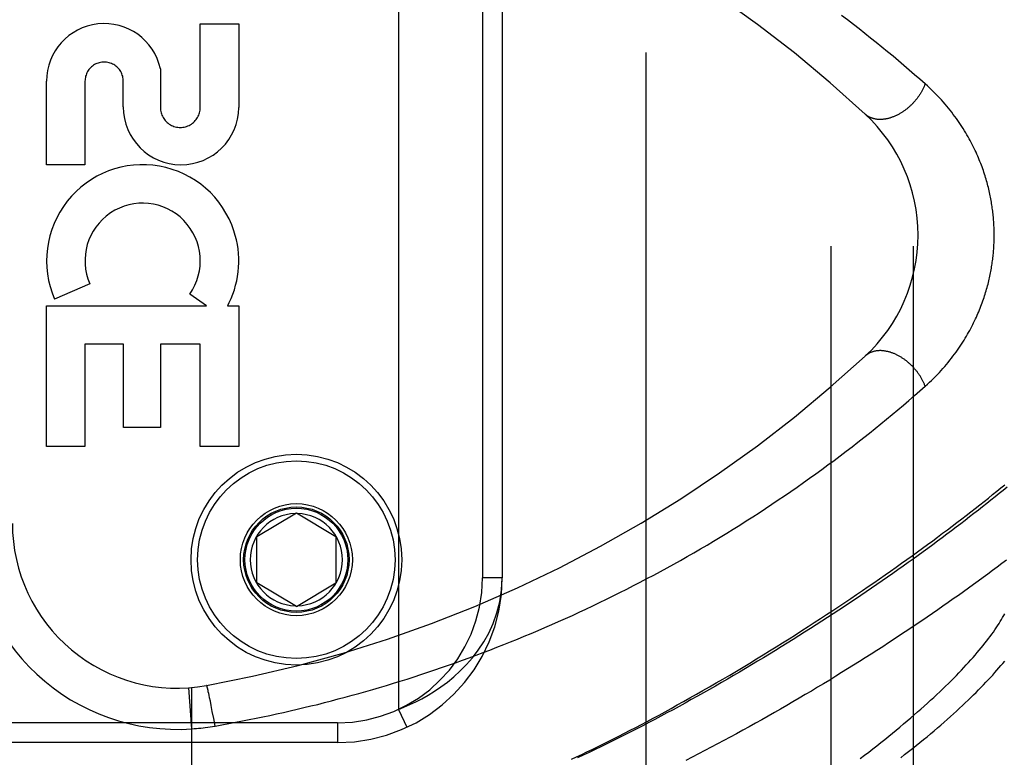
# Model space of a CAD drawing. Header units: inches. Extents: x 0 to 262, y 0 to 169.
# Tile 51 of 256: x 45.64 to 47.13, y 74.06 to 75.18. Entities that reach past the tile are written whole.
import ezdxf

# ---------------------------------------------------------------- set-up
doc = ezdxf.new("R2010")
doc.units = ezdxf.units.IN
doc.header["$LTSCALE"] = 14.384615
doc.header["$MEASUREMENT"] = 0
doc.linetypes.add('HIDDEN', pattern=[0.2, 0.1, -0.1])
for name, color, linetype in [('DEFAULT_2', 8, 'HIDDEN'), ('LEFTHAND_DOOR_ASSEMBLY', 7, 'CONTINUOUS'), ('SUBPANEL', 7, 'CONTINUOUS')]:
    doc.layers.add(name, color=color, linetype=linetype)

msp = doc.modelspace()

# ---------------------------------------------------------------- linework, layer by layer
at = {"layer": 'DEFAULT_2', "color": 8, "linetype": 'HIDDEN'}
msp.add_line((46.5887, 50.6735), (46.5887, 119.7775), dxfattribs=at)
at = {"layer": 'LEFTHAND_DOOR_ASSEMBLY', "color": 8, "linetype": 'HIDDEN'}
for p, q in [((46.2127, 75.5701), (46.2127, 74.1309)), ((46.3402, 75.3705), (46.3402, 74.3305)), ((46.3702, 75.3705), (46.3702, 74.3305)), ((45.9118, 75.0442), (45.9118, 75.1713)), ((45.9118, 75.1713), (45.9702, 75.1713)), ((45.9702, 75.1713), (45.9702, 75.0442)), ((45.8513, 75.1029), (45.8513, 75.0442)), ((45.6784, 74.9569), (45.6784, 75.084)), ((45.7367, 75.084), (45.7367, 74.9569)), ((45.795, 75.0449), (45.795, 75.084)), ((45.7367, 74.9569), (45.6784, 74.9569)), ((45.7439, 74.7767), (45.6903, 74.7535)), ((45.9213, 74.7433), (45.8959, 74.7611)), ((45.6784, 74.5295), (45.6784, 74.7433)), ((45.6784, 74.7433), (45.9213, 74.7433)), ((45.9533, 74.7433), (45.9702, 74.7433)), ((45.9702, 74.7433), (45.9702, 74.5295)), ((45.7367, 74.6849), (45.7367, 74.5295)), ((45.7951, 74.6849), (45.7367, 74.6849)), ((45.7951, 74.5586), (45.7951, 74.6849)), ((45.8513, 74.6849), (45.8513, 74.5586)), ((45.9118, 74.6849), (45.8513, 74.6849)), ((45.9118, 74.5295), (45.9118, 74.6849)), ((45.8513, 74.5586), (45.7951, 74.5586)), ((45.7367, 74.5295), (45.6784, 74.5295)), ((45.9702, 74.5295), (45.9118, 74.5295)), ((45.9977, 74.393), (46.0577, 74.4291)), ((46.0577, 74.4291), (46.1177, 74.393)), ((45.9977, 74.323), (45.9977, 74.393)), ((46.1177, 74.393), (46.1177, 74.323)), ((46.3702, 74.3305), (46.3402, 74.3305)), ((46.0577, 74.287), (45.9977, 74.323)), ((46.0577, 74.287), (46.1177, 74.323)), ((45.8989, 74.1013), (45.8945, 74.1637)), ((45.8989, 73.4993), (45.8989, 74.164)), ((45.9227, 74.1635), (45.9225, 74.1642)), ((45.9229, 74.1627), (45.9227, 74.1635)), ((45.9231, 74.1618), (45.9229, 74.1627)), ((45.9233, 74.1609), (45.9231, 74.1618)), ((45.9237, 74.1593), (45.9233, 74.1609)), ((45.924, 74.1576), (45.9237, 74.1593)), ((45.9246, 74.155), (45.924, 74.1576)), ((45.9252, 74.1522), (45.9246, 74.155)), ((45.926, 74.1484), (45.9252, 74.1522)), ((45.9271, 74.1433), (45.926, 74.1484)), ((45.9283, 74.1368), (45.9271, 74.1433)), ((45.9301, 74.1276), (45.9283, 74.1368)), ((46.2127, 74.1309), (46.2253, 74.1037)), ((45.9322, 74.1168), (45.9301, 74.1276)), ((45.9342, 74.1056), (45.9322, 74.1168)), ((46.1202, 74.1105), (44.9639, 74.1105)), ((46.1202, 74.1105), (46.1202, 74.0805)), ((46.1202, 74.0805), (44.9939, 74.0805))]:
    msp.add_line(p, q, dxfattribs=at)
for points in [[(47.0124, 75.0798), (47.0044, 75.0869), (46.9964, 75.0939), (46.9883, 75.1009), (46.9801, 75.1079), (46.9719, 75.1148), (46.9636, 75.1218), (46.9552, 75.1287), (46.9467, 75.1357), (46.9382, 75.1426), (46.9296, 75.1495), (46.9209, 75.1564), (46.9122, 75.1633), (46.9034, 75.1701), (46.8945, 75.1769), (46.8856, 75.1837)], [(47.0124, 75.0798), (47.012, 75.0789), (47.0116, 75.0779), (47.0112, 75.0769), (47.0108, 75.0759), (47.0104, 75.0749), (47.0099, 75.0739), (47.0094, 75.0729), (47.009, 75.072), (47.0085, 75.071), (47.008, 75.07), (47.0074, 75.069), (47.0069, 75.0681), (47.0063, 75.0671), (47.0058, 75.0662), (47.0052, 75.0652), (47.0046, 75.0643), (47.004, 75.0633), (47.0033, 75.0624), (47.0027, 75.0614), (47.002, 75.0605), (47.0014, 75.0596), (47.0007, 75.0587), (47, 75.0578), (46.9993, 75.0569), (46.9986, 75.056), (46.9979, 75.0551), (46.9971, 75.0542), (46.9964, 75.0534), (46.9956, 75.0525), (46.9948, 75.0517), (46.9941, 75.0508), (46.9933, 75.05), (46.9925, 75.0492), (46.9917, 75.0484), (46.9908, 75.0476), (46.99, 75.0468), (46.9892, 75.046), (46.9883, 75.0452), (46.9875, 75.0445), (46.9866, 75.0437), (46.9857, 75.043), (46.9849, 75.0423), (46.984, 75.0416), (46.9831, 75.0409), (46.9822, 75.0402), (46.9813, 75.0396), (46.9804, 75.0389), (46.9795, 75.0383), (46.9786, 75.0377), (46.9776, 75.037), (46.9767, 75.0365), (46.9758, 75.0359), (46.9748, 75.0353), (46.9739, 75.0348), (46.9729, 75.0342), (46.972, 75.0337), (46.9711, 75.0332), (46.9701, 75.0327), (46.9691, 75.0322), (46.9682, 75.0318), (46.9672, 75.0313), (46.9663, 75.0309), (46.9653, 75.0305), (46.9644, 75.0301), (46.9634, 75.0297), (46.9624, 75.0294), (46.9615, 75.029), (46.9605, 75.0287), (46.9596, 75.0284), (46.9586, 75.0281), (46.9577, 75.0278), (46.9567, 75.0276), (46.9558, 75.0274), (46.9548, 75.0271), (46.9539, 75.0269), (46.9529, 75.0267), (46.952, 75.0266), (46.9511, 75.0264), (46.9501, 75.0263), (46.9492, 75.0262), (46.9483, 75.0261), (46.9474, 75.026), (46.9465, 75.026), (46.9456, 75.0259), (46.9447, 75.0259), (46.9438, 75.0259), (46.9429, 75.0259), (46.942, 75.0259), (46.9411, 75.026), (46.9403, 75.0261), (46.9394, 75.0261), (46.9386, 75.0262), (46.9378, 75.0264), (46.9369, 75.0265), (46.9361, 75.0267), (46.9353, 75.0268), (46.9345, 75.027), (46.9337, 75.0273), (46.9329, 75.0275), (46.9322, 75.0277), (46.9314, 75.028), (46.9307, 75.0283), (46.9299, 75.0286), (46.9292, 75.0289), (46.9285, 75.0292), (46.9278, 75.0296), (46.9271, 75.0299), (46.9264, 75.0303), (46.9258, 75.0307), (46.9251, 75.0311), (46.9245, 75.0316), (46.9238, 75.032), (46.9232, 75.0325), (46.9226, 75.033), (46.9221, 75.0335), (46.9215, 75.034)], [(47.0124, 74.6212), (47.0157, 74.6242), (47.0189, 74.6271), (47.022, 74.6301), (47.0251, 74.6331), (47.0281, 74.6361), (47.031, 74.6391), (47.0339, 74.6421), (47.0367, 74.6452), (47.0394, 74.6482), (47.0421, 74.6513), (47.0448, 74.6544), (47.0473, 74.6574), (47.0498, 74.6605), (47.0522, 74.6636), (47.0546, 74.6667), (47.0569, 74.6697), (47.0592, 74.6728), (47.0613, 74.6759), (47.0635, 74.6789), (47.0655, 74.682), (47.0675, 74.685), (47.0695, 74.688), (47.0714, 74.691), (47.0732, 74.694), (47.075, 74.697), (47.0767, 74.7), (47.0784, 74.7029), (47.08, 74.7059), (47.0816, 74.7088), (47.0831, 74.7117), (47.0846, 74.7146), (47.086, 74.7175), (47.0874, 74.7203), (47.0888, 74.7232), (47.0901, 74.726), (47.0913, 74.7288), (47.0925, 74.7316), (47.0937, 74.7343), (47.0948, 74.7371), (47.0959, 74.7398), (47.097, 74.7425), (47.098, 74.7452), (47.099, 74.7479), (47.1, 74.7505), (47.1009, 74.7532), (47.1018, 74.7558), (47.1026, 74.7584), (47.1034, 74.761), (47.1042, 74.7635), (47.105, 74.7661), (47.1057, 74.7686), (47.1064, 74.7712), (47.1071, 74.7737), (47.1078, 74.7761), (47.1084, 74.7786), (47.109, 74.7811), (47.1095, 74.7835), (47.1101, 74.7859), (47.1106, 74.7883), (47.1111, 74.7907), (47.1116, 74.7931), (47.112, 74.7954), (47.1125, 74.7978), (47.1129, 74.8001), (47.1132, 74.8024), (47.1136, 74.8047), (47.114, 74.807), (47.1143, 74.8093), (47.1146, 74.8115), (47.1149, 74.8138), (47.1151, 74.8161), (47.1154, 74.8183), (47.1156, 74.8205), (47.1159, 74.8228), (47.116, 74.825), (47.1162, 74.8272), (47.1164, 74.8294), (47.1165, 74.8316), (47.1167, 74.8338), (47.1168, 74.836), (47.1169, 74.8382), (47.117, 74.8404), (47.117, 74.8426), (47.1171, 74.8448), (47.1171, 74.8469), (47.1171, 74.8491), (47.1171, 74.8513), (47.1171, 74.8535), (47.1171, 74.8557), (47.1171, 74.8579), (47.117, 74.8601), (47.1169, 74.8623), (47.1168, 74.8645), (47.1167, 74.8667), (47.1166, 74.8689), (47.1164, 74.8711), (47.1163, 74.8734), (47.1161, 74.8756), (47.1159, 74.8778), (47.1157, 74.8801), (47.1154, 74.8823), (47.1152, 74.8846), (47.1149, 74.8869), (47.1146, 74.8892), (47.1143, 74.8914), (47.114, 74.8937), (47.1137, 74.8961), (47.1133, 74.8984), (47.1129, 74.9007), (47.1125, 74.9031), (47.1121, 74.9055), (47.1116, 74.9079), (47.1111, 74.9103), (47.1106, 74.9127), (47.1101, 74.9151), (47.1095, 74.9176), (47.109, 74.92), (47.1084, 74.9225), (47.1077, 74.925), (47.1071, 74.9276), (47.1064, 74.9301), (47.1057, 74.9327), (47.1049, 74.9353), (47.1041, 74.9379), (47.1033, 74.9405), (47.1025, 74.9431), (47.1016, 74.9458), (47.1007, 74.9485), (47.0997, 74.9511), (47.0988, 74.9539), (47.0978, 74.9566), (47.0967, 74.9593), (47.0956, 74.9621), (47.0945, 74.9649), (47.0933, 74.9677), (47.0921, 74.9705), (47.0909, 74.9734), (47.0896, 74.9762), (47.0882, 74.9791), (47.0868, 74.982), (47.0854, 74.9849), (47.0839, 74.9879), (47.0824, 74.9908), (47.0808, 74.9938), (47.0792, 74.9968), (47.0775, 74.9998), (47.0757, 75.0028), (47.0739, 75.0059), (47.0721, 75.0089), (47.0702, 75.012), (47.0682, 75.0151), (47.0662, 75.0182), (47.0641, 75.0213), (47.0619, 75.0244), (47.0597, 75.0275), (47.0574, 75.0306), (47.0551, 75.0337), (47.0527, 75.0369), (47.0503, 75.04), (47.0477, 75.0431), (47.0451, 75.0463), (47.0425, 75.0494), (47.0398, 75.0525), (47.037, 75.0556), (47.0341, 75.0587), (47.0312, 75.0618), (47.0282, 75.0648), (47.0252, 75.0679), (47.0221, 75.0709), (47.0189, 75.0739), (47.0157, 75.0769), (47.0124, 75.0798)], [(47.0124, 74.6212), (47.012, 74.6222), (47.0116, 74.6232), (47.0112, 74.6242), (47.0108, 74.6252), (47.0104, 74.6262), (47.0099, 74.6271), (47.0094, 74.6281), (47.009, 74.6291), (47.0085, 74.6301), (47.008, 74.6311), (47.0074, 74.632), (47.0069, 74.633), (47.0063, 74.634), (47.0058, 74.6349), (47.0052, 74.6359), (47.0046, 74.6368), (47.004, 74.6378), (47.0033, 74.6387), (47.0027, 74.6396), (47.002, 74.6406), (47.0014, 74.6415), (47.0007, 74.6424), (47, 74.6433), (46.9993, 74.6442), (46.9986, 74.6451), (46.9979, 74.646), (46.9971, 74.6468), (46.9964, 74.6477), (46.9956, 74.6486), (46.9948, 74.6494), (46.9941, 74.6503), (46.9933, 74.6511), (46.9925, 74.6519), (46.9917, 74.6527), (46.9908, 74.6535), (46.99, 74.6543), (46.9892, 74.6551), (46.9883, 74.6558), (46.9875, 74.6566), (46.9866, 74.6573), (46.9857, 74.6581), (46.9849, 74.6588), (46.984, 74.6595), (46.9831, 74.6602), (46.9822, 74.6608), (46.9813, 74.6615), (46.9804, 74.6622), (46.9795, 74.6628), (46.9786, 74.6634), (46.9776, 74.664), (46.9767, 74.6646), (46.9758, 74.6652), (46.9748, 74.6658), (46.9739, 74.6663), (46.9729, 74.6669), (46.972, 74.6674), (46.9711, 74.6679), (46.9701, 74.6684), (46.9691, 74.6688), (46.9682, 74.6693), (46.9672, 74.6697), (46.9663, 74.6702), (46.9653, 74.6706), (46.9644, 74.671), (46.9634, 74.6713), (46.9624, 74.6717), (46.9615, 74.672), (46.9605, 74.6724), (46.9596, 74.6727), (46.9586, 74.673), (46.9577, 74.6732), (46.9567, 74.6735), (46.9558, 74.6737), (46.9548, 74.6739), (46.9539, 74.6741), (46.9529, 74.6743), (46.952, 74.6745), (46.9511, 74.6746), (46.9501, 74.6748), (46.9492, 74.6749), (46.9483, 74.675), (46.9474, 74.6751), (46.9465, 74.6751), (46.9456, 74.6752), (46.9447, 74.6752), (46.9438, 74.6752), (46.9429, 74.6752), (46.942, 74.6751), (46.9411, 74.6751), (46.9403, 74.675), (46.9394, 74.6749), (46.9386, 74.6748), (46.9378, 74.6747), (46.9369, 74.6746), (46.9361, 74.6744), (46.9353, 74.6742), (46.9345, 74.674), (46.9337, 74.6738), (46.9329, 74.6736), (46.9322, 74.6733), (46.9314, 74.6731), (46.9307, 74.6728), (46.9299, 74.6725), (46.9292, 74.6722), (46.9285, 74.6719), (46.9278, 74.6715), (46.9271, 74.6711), (46.9264, 74.6707), (46.9258, 74.6703), (46.9251, 74.6699), (46.9245, 74.6695), (46.9238, 74.669), (46.9232, 74.6686), (46.9226, 74.6681), (46.9221, 74.6676), (46.9215, 74.6671)], [(45.9342, 74.1056), (45.9447, 74.1074), (45.9551, 74.1093), (45.9654, 74.1113), (45.9758, 74.1133), (45.9861, 74.1153), (45.9965, 74.1174), (46.0069, 74.1195), (46.0173, 74.1217), (46.0277, 74.1239), (46.038, 74.1262), (46.0484, 74.1286), (46.0588, 74.131), (46.0693, 74.1335), (46.0797, 74.136), (46.0901, 74.1385), (46.1005, 74.1411), (46.1109, 74.1438), (46.1214, 74.1466), (46.1318, 74.1493), (46.1422, 74.1522), (46.1527, 74.1551), (46.1631, 74.158), (46.1736, 74.161), (46.184, 74.1641), (46.1945, 74.1672), (46.205, 74.1704), (46.2154, 74.1736), (46.2259, 74.1769), (46.2364, 74.1803), (46.2468, 74.1837), (46.2573, 74.1871), (46.2678, 74.1906), (46.2783, 74.1942), (46.2887, 74.1979), (46.2992, 74.2016), (46.3097, 74.2053), (46.3202, 74.2091), (46.3306, 74.213), (46.3411, 74.2169), (46.3516, 74.2209), (46.362, 74.225), (46.3725, 74.2291), (46.3829, 74.2333), (46.3934, 74.2375), (46.4038, 74.2418), (46.4142, 74.2461), (46.4247, 74.2505), (46.4351, 74.255), (46.4455, 74.2595), (46.4559, 74.2641), (46.4663, 74.2688), (46.4767, 74.2735), (46.487, 74.2783), (46.4974, 74.2831), (46.5078, 74.288), (46.5181, 74.2929), (46.5284, 74.2979), (46.5387, 74.303), (46.549, 74.3082), (46.5593, 74.3133), (46.5696, 74.3186), (46.5798, 74.3239), (46.59, 74.3293), (46.6003, 74.3347), (46.6105, 74.3402), (46.6206, 74.3457), (46.6308, 74.3514), (46.6409, 74.357), (46.651, 74.3627), (46.6611, 74.3685), (46.6711, 74.3744), (46.6812, 74.3802), (46.6912, 74.3862), (46.7011, 74.3922), (46.7111, 74.3983), (46.721, 74.4044), (46.7309, 74.4105), (46.7407, 74.4167), (46.7505, 74.423), (46.7603, 74.4293), (46.77, 74.4357), (46.7797, 74.4421), (46.7893, 74.4486), (46.7989, 74.4551), (46.8085, 74.4616), (46.818, 74.4682), (46.8275, 74.4749), (46.8369, 74.4816), (46.8463, 74.4883), (46.8556, 74.495), (46.8648, 74.5018), (46.874, 74.5087), (46.8832, 74.5155), (46.8922, 74.5224), (46.9013, 74.5293), (46.9102, 74.5363), (46.9191, 74.5432), (46.9279, 74.5502), (46.9367, 74.5572), (46.9453, 74.5643), (46.9539, 74.5713), (46.9625, 74.5784), (46.9709, 74.5855), (46.9794, 74.5926), (46.9877, 74.5997), (46.996, 74.6069), (47.0043, 74.6141), (47.0124, 74.6212)], [(46.4752, 74.0551), (46.483, 74.0587), (46.4909, 74.0625), (46.4988, 74.0663), (46.5067, 74.0701), (46.5147, 74.074), (46.5228, 74.078), (46.5309, 74.0821), (46.5391, 74.0862), (46.5474, 74.0904), (46.5558, 74.0947), (46.5644, 74.0991), (46.573, 74.1036), (46.5817, 74.1081), (46.5904, 74.1127), (46.5993, 74.1175), (46.6083, 74.1223), (46.6174, 74.1272), (46.6267, 74.1323), (46.636, 74.1375), (46.6456, 74.1427), (46.6552, 74.1482), (46.6651, 74.1537), (46.675, 74.1594), (46.6851, 74.1651), (46.6952, 74.171), (46.7054, 74.1769), (46.7156, 74.183), (46.7258, 74.189), (46.736, 74.1951), (46.7462, 74.2012), (46.7563, 74.2073), (46.7663, 74.2135), (46.7762, 74.2196), (46.7861, 74.2257), (46.796, 74.2319), (46.8057, 74.238), (46.8154, 74.2442), (46.8251, 74.2503), (46.8346, 74.2564), (46.8441, 74.2626), (46.8535, 74.2687), (46.8628, 74.2748), (46.8721, 74.2809), (46.8812, 74.287), (46.8903, 74.293), (46.8993, 74.2991), (46.9082, 74.3051), (46.9171, 74.3111), (46.9258, 74.3171), (46.9345, 74.3231), (46.943, 74.329), (46.9515, 74.3349), (46.9599, 74.3408), (46.9682, 74.3466), (46.9764, 74.3525), (46.9845, 74.3583), (46.9926, 74.364), (47.0005, 74.3698), (47.0084, 74.3755), (47.0161, 74.3812), (47.0238, 74.3868), (47.0313, 74.3924), (47.0388, 74.398), (47.0462, 74.4035), (47.0535, 74.409), (47.0607, 74.4144), (47.0678, 74.4199), (47.0748, 74.4252), (47.0817, 74.4306), (47.0885, 74.4359), (47.0952, 74.4411), (47.1018, 74.4464), (47.1084, 74.4515), (47.1148, 74.4567), (47.1211, 74.4618), (47.1274, 74.4668), (47.1335, 74.4718)], [(47.1367, 74.468), (47.1307, 74.4631), (47.1246, 74.4582), (47.1185, 74.4532), (47.1123, 74.4482), (47.1059, 74.4432), (47.0996, 74.4381), (47.0931, 74.433), (47.0865, 74.4279), (47.0799, 74.4228), (47.0732, 74.4176), (47.0664, 74.4124), (47.0595, 74.4072), (47.0525, 74.4019), (47.0455, 74.3966), (47.0384, 74.3913), (47.0312, 74.386), (47.0239, 74.3806), (47.0166, 74.3752), (47.0092, 74.3698), (47.0017, 74.3644), (46.9941, 74.359), (46.9865, 74.3535), (46.9788, 74.348), (46.971, 74.3425), (46.9632, 74.337), (46.9552, 74.3315), (46.9473, 74.326), (46.9392, 74.3204), (46.9311, 74.3149), (46.923, 74.3093), (46.9147, 74.3037), (46.9064, 74.2981), (46.8981, 74.2925), (46.8897, 74.287), (46.8812, 74.2814), (46.8727, 74.2758), (46.8642, 74.2702), (46.8555, 74.2646), (46.8469, 74.259), (46.8382, 74.2534), (46.8294, 74.2479), (46.8206, 74.2423), (46.8118, 74.2368), (46.8029, 74.2312), (46.794, 74.2257), (46.785, 74.2202), (46.7761, 74.2147), (46.767, 74.2092), (46.758, 74.2038), (46.7489, 74.1983), (46.7398, 74.1929), (46.7307, 74.1875), (46.7216, 74.1822), (46.7124, 74.1769), (46.7033, 74.1716), (46.6941, 74.1663), (46.6849, 74.1611), (46.6757, 74.1559), (46.6665, 74.1507), (46.6573, 74.1456), (46.6481, 74.1405), (46.6388, 74.1354), (46.6296, 74.1304), (46.6204, 74.1255), (46.6112, 74.1206), (46.602, 74.1157), (46.5929, 74.1109), (46.5837, 74.1061), (46.5746, 74.1014), (46.5654, 74.0967), (46.5563, 74.0921), (46.5472, 74.0876), (46.5382, 74.0831), (46.5292, 74.0786), (46.5202, 74.0742), (46.5112, 74.0699), (46.5022, 74.0656), (46.4933, 74.0614), (46.4845, 74.0573)], [(47.1358, 74.3572), (47.1289, 74.352), (47.1219, 74.3468), (47.1148, 74.3415), (47.1076, 74.3362), (47.1004, 74.3308), (47.093, 74.3255), (47.0856, 74.3201), (47.0781, 74.3147), (47.0705, 74.3093), (47.0628, 74.3038), (47.0551, 74.2984), (47.0473, 74.2929), (47.0394, 74.2874), (47.0314, 74.2819), (47.0234, 74.2763), (47.0153, 74.2708), (47.0071, 74.2652), (46.9988, 74.2596), (46.9905, 74.254), (46.9821, 74.2484), (46.9736, 74.2428), (46.9651, 74.2372), (46.9565, 74.2316), (46.9479, 74.226), (46.9391, 74.2203), (46.9304, 74.2147), (46.9215, 74.2091), (46.9126, 74.2035), (46.9037, 74.1978), (46.8947, 74.1922), (46.8856, 74.1866), (46.8765, 74.181), (46.8674, 74.1754), (46.8582, 74.1698), (46.849, 74.1643), (46.8397, 74.1587), (46.8304, 74.1532), (46.8211, 74.1477), (46.8117, 74.1422), (46.8023, 74.1367), (46.7928, 74.1313), (46.7834, 74.1259), (46.7739, 74.1205), (46.7644, 74.1151), (46.7548, 74.1098), (46.7453, 74.1044), (46.7357, 74.0992), (46.7261, 74.0939), (46.7165, 74.0887), (46.7069, 74.0836), (46.6973, 74.0785), (46.6877, 74.0734), (46.678, 74.0683), (46.6684, 74.0634), (46.6588, 74.0584), (46.6492, 74.0535)], [(46.2127, 74.1309), (46.2211, 74.1342), (46.2299, 74.138), (46.239, 74.1423), (46.2483, 74.147), (46.2578, 74.1524), (46.2675, 74.1583), (46.2773, 74.1649), (46.2871, 74.1722), (46.2969, 74.1802), (46.3065, 74.1891), (46.316, 74.1987), (46.3252, 74.2093), (46.3339, 74.2207), (46.3421, 74.2332), (46.3497, 74.2467), (46.3564, 74.2613), (46.362, 74.2771), (46.3664, 74.2939), (46.3692, 74.3117), (46.3702, 74.3305)], [(46.9138, 74.0564), (46.9202, 74.0612), (46.9266, 74.0661), (46.9328, 74.0709), (46.939, 74.0757), (46.9451, 74.0805), (46.9511, 74.0853), (46.957, 74.09), (46.9628, 74.0947), (46.9685, 74.0994), (46.9741, 74.1041), (46.9797, 74.1087), (46.9851, 74.1133), (46.9905, 74.1179), (46.9958, 74.1224), (47.0009, 74.127), (47.006, 74.1314), (47.011, 74.1359), (47.0159, 74.1403), (47.0207, 74.1447), (47.0254, 74.149), (47.03, 74.1533), (47.0345, 74.1576), (47.039, 74.1618), (47.0433, 74.166), (47.0476, 74.1702), (47.0517, 74.1743), (47.0558, 74.1784), (47.0598, 74.1824), (47.0636, 74.1864), (47.0674, 74.1904), (47.0711, 74.1943), (47.0747, 74.1982), (47.0782, 74.202), (47.0817, 74.2058), (47.085, 74.2096), (47.0883, 74.2133), (47.0914, 74.217), (47.0945, 74.2206), (47.0975, 74.2242), (47.1004, 74.2278), (47.1032, 74.2313), (47.1059, 74.2348), (47.1085, 74.2382), (47.111, 74.2416), (47.1135, 74.2449), (47.1159, 74.2482), (47.1181, 74.2515), (47.1203, 74.2547), (47.1224, 74.2578), (47.1245, 74.261), (47.1264, 74.2641), (47.1282, 74.2671), (47.13, 74.2701), (47.1317, 74.2731), (47.1333, 74.276)], [(46.9752, 74.0575), (46.9811, 74.0622), (46.9871, 74.0668), (46.9929, 74.0714), (46.9986, 74.0759), (47.0042, 74.0805), (47.0097, 74.085), (47.0152, 74.0894), (47.0205, 74.0939), (47.0258, 74.0983), (47.031, 74.1027), (47.036, 74.107), (47.041, 74.1114), (47.0459, 74.1157), (47.0507, 74.1199), (47.0554, 74.1241), (47.06, 74.1283), (47.0645, 74.1325), (47.069, 74.1366), (47.0733, 74.1407), (47.0775, 74.1447), (47.0817, 74.1487), (47.0857, 74.1527), (47.0897, 74.1566), (47.0936, 74.1605), (47.0974, 74.1643), (47.1011, 74.1681), (47.1047, 74.1719), (47.1082, 74.1757), (47.1116, 74.1794), (47.115, 74.183), (47.1182, 74.1866), (47.1214, 74.1902), (47.1244, 74.1937), (47.1274, 74.1972), (47.1303, 74.2007), (47.1331, 74.2041)], [(45.9225, 74.1642), (45.9224, 74.1645), (45.9223, 74.1649), (45.9222, 74.1652), (45.9222, 74.1654), (45.9221, 74.1657), (45.922, 74.1659), (45.9219, 74.1661), (45.9219, 74.1663), (45.9218, 74.1665), (45.9218, 74.1666), (45.9217, 74.1668), (45.9217, 74.1669), (45.9216, 74.1669), (45.9216, 74.167), (45.9216, 74.1671), (45.9215, 74.1671), (45.9215, 74.1671)], [(45.8989, 74.1013), (45.9025, 74.1016), (45.9059, 74.1019), (45.9093, 74.1022), (45.9126, 74.1025), (45.916, 74.1029), (45.9195, 74.1034), (45.9231, 74.1039), (45.9268, 74.1044), (45.9305, 74.105), (45.9342, 74.1056)]]:
    msp.add_lwpolyline(points, dxfattribs=at)
for radius in [0.1599, 0.1499, 0.085, 0.08, 0.078]:
    msp.add_circle((46.0577, 74.358), radius, dxfattribs=at)
for centre, radius, start, end in [((45.5627, 73.5664), 2, 47.2041, 79.6658), ((45.7659, 75.084), 0.0875, 12.5167, 179.9756), ((45.7659, 75.084), 0.0291, 359.9462, 180), ((45.8826, 75.0448), 0.0876, 179.9462, 359.5965), ((45.8815, 75.0441), 0.0302, 179.9714, 0.0286), ((46.7516, 74.8505), 0.25, 312.7959, 47.2041), ((45.8243, 74.8114), 0.1459, 18.1268, 203.4014), ((45.8243, 74.8114), 0.0875, 324.8915, 203.4014), ((45.8273, 74.8112), 0.1431, 333.8028, 18.5861), ((45.8243, 74.8114), 0.1459, 332.1494, 334.2621), ((45.5627, 76.1346), 2, 280.3342, 312.7959), ((46.0577, 74.358), 0.07, 91.4692, 268.5308), ((46.0577, 74.358), 0.07, 271.4692, 88.5308), ((45.8766, 74.413), 0.3125, 180, 274.0875), ((45.8766, 74.413), 0.25, 180, 280.3342), ((46.1202, 74.3305), 0.25, 270, 360), ((46.1202, 74.3305), 0.22, 270, 360)]:
    msp.add_arc(centre, radius, start, end, dxfattribs=at)
at = {"layer": 'SUBPANEL', "color": 8, "linetype": 'HIDDEN'}
for p, q in [((46.8699, 53.2568), (46.8699, 117.1943)), ((46.9949, 53.2568), (46.9949, 117.1943))]:
    msp.add_line(p, q, dxfattribs=at)

doc.saveas('drawing.dxf')
